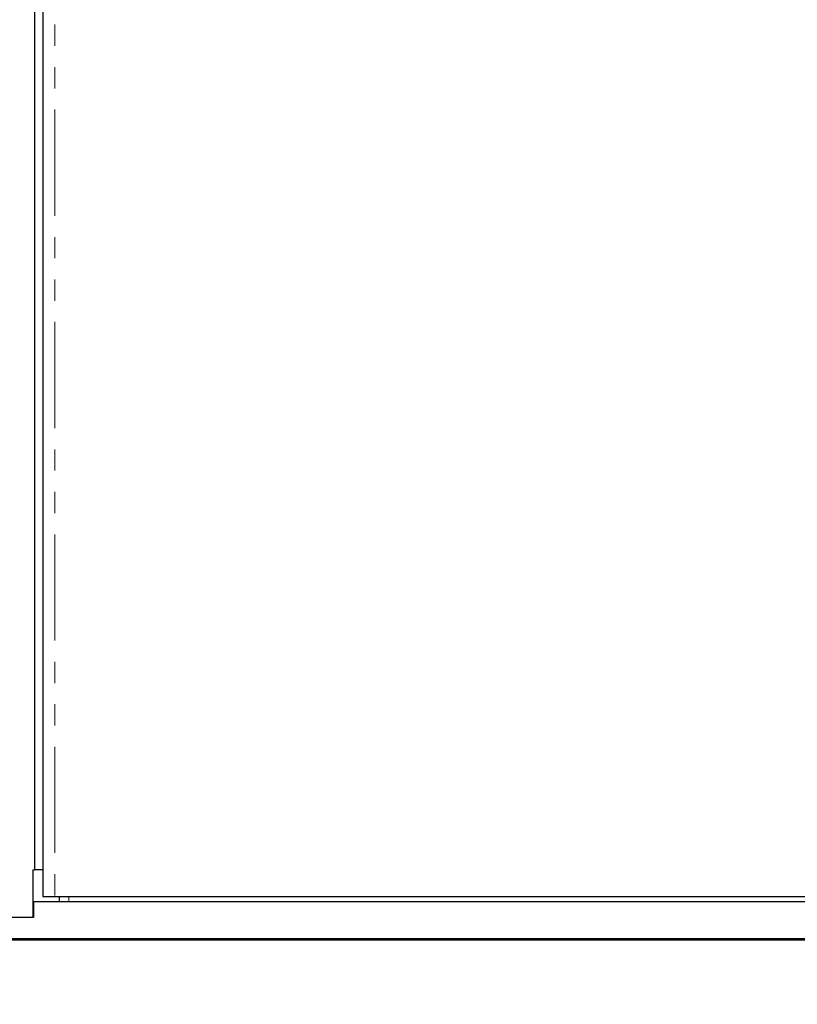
# Model space of a CAD drawing. Header units: millimetres. Extents: x 0 to 841, y 0 to 594.
# Tile 3 of 24: x 96 to 143, y 130 to 189. Entities that reach past the tile are written whole.
import ezdxf

# ---------------------------------------------------------------- set-up
doc = ezdxf.new("R2010")
doc.units = ezdxf.units.MM
doc.linetypes.add('PHANTOM', pattern=[12.7, 6.35, -1.27, 1.27, -1.27, 1.27, -1.27])
doc.layers.add('SLD-0', color=7, linetype='Continuous')
doc.styles.add('SLDTEXTSTYLE0', font='TXT', dxfattribs={"width": 0.75})
doc.styles.add('SLDTEXTSTYLE3', font='TXT', dxfattribs={"width": 0.7})
doc.dimstyles.new('SLDDIMSTYLE0', dxfattribs={"dimtxt": 3.704167, "dimasz": 3.2, "dimexe": 0, "dimexo": 0.0625, "dimgap": 0.926042, "dimtad": 0, "dimtih": 1, "dimtoh": 1, "dimdec": 1, "dimlfac": 5, "dimrnd": 1e-09, "dimzin": 12, "dimdsep": 46, "dimtxsty": 'SLDTEXTSTYLE0', "dimsah": 1, "dimcen": 0.09, "dimadec": 0, "dimazin": 3, "dimtfac": 1, "dimtdec": 1, "dimtofl": 0, "dimtmove": 0, "dimatfit": 3, "dimfxl": 1, "dimfrac": 2, "dimtolj": 1, "dimtzin": 12, "dimarcsym": 0})

# ---------------------------------------------------------------- blocks, each defined once
blk = doc.blocks.new('_D_1')
at = {"layer": 'SLD-0', "transparency": 16777216}
for p, q in [((93.37, 134.125), (93.37, 98.723)), ((228.618, 134.125), (228.618, 98.723)), ((185.841, 117.184), (184.715, 117.184)), ((184.715, 117.184), (184.715, 111.299)), ((198.154, 117.184), (199.281, 117.184)), ((199.281, 117.184), (199.281, 111.299)), ((184.715, 111.299), (185.841, 111.299)), ((199.281, 111.299), (198.154, 111.299)), ((93.37, 99.723), (228.618, 99.723))]:
    blk.add_line(p, q, dxfattribs=at)
for points in [[(93.37, 99.723), (96.57, 99.173), (96.57, 100.273)], [(228.618, 99.723), (225.418, 100.273), (225.418, 99.173)]]:
    blk.add_solid(points, dxfattribs=at)
at = {"layer": 'SLD-0', "transparency": 16777216, "attachment_point": 1, "style": 'SLDTEXTSTYLE0'}
for s, insert, char_height in [('26.62', (185.841, 116.074), 3.7042), ('676.2', (185.841, 110.384), 3.7042), ('OUTDOOR MODELS', (168.915, 104.498), 3.70417)]:
    blk.add_mtext(s, dxfattribs=dict(at, insert=insert, char_height=char_height))
blk = doc.blocks.new('_D_2')
at = {"layer": 'SLD-0', "transparency": 16777216}
for p, q in [((160.994, 209.65), (160.994, 110.723)), ((93.68, 134.065), (93.68, 110.723)), ((122.431, 129.184), (121.304, 129.184)), ((121.304, 129.184), (121.304, 123.299)), ((134.744, 129.184), (135.87, 129.184)), ((135.87, 129.184), (135.87, 123.299)), ((121.304, 123.299), (122.431, 123.299)), ((135.87, 123.299), (134.744, 123.299)), ((160.994, 111.723), (93.68, 111.723))]:
    blk.add_line(p, q, dxfattribs=at)
for points in [[(93.68, 111.723), (96.88, 111.173), (96.88, 112.273)], [(160.994, 111.723), (157.794, 112.273), (157.794, 111.173)]]:
    blk.add_solid(points, dxfattribs=at)
at = {"layer": 'SLD-0', "transparency": 16777216, "char_height": 3.7042, "attachment_point": 1}
for s, insert, style in [('13.25', (122.431, 128.074), 'SLDTEXTSTYLE0'), ('336.6', (122.431, 122.384), 'SLDTEXTSTYLE0'), ('COG X', (120.095, 116.498), 'SLDTEXTSTYLE3')]:
    blk.add_mtext(s, dxfattribs=dict(at, insert=insert, style=style))

msp = doc.modelspace()

# ---------------------------------------------------------------- linework, layer by layer
at = {"color": 7, "linetype": 'Continuous', "lineweight": 25}
for p, q in [((97.776073, 284.981427), (97.776073, 136.319291)), ((97.270756, 283.375639), (97.270756, 137.925079)), ((97.174531, 137.925079), (97.270756, 137.925079)), ((97.174531, 137.925079), (97.174531, 135.065039)), ((97.776073, 137.925079), (97.270756, 137.925079)), ((97.776073, 136.319291), (98.489662, 136.319291)), ((98.489662, 136.319291), (223.498605, 136.319291)), ((98.75812, 136.319291), (98.75812, 136.004839)), ((97.223249, 136.004839), (97.223249, 135.065039)), ((224.765018, 136.004839), (97.223249, 136.004839)), ((97.223249, 135.065039), (95.614516, 135.065039)), ((227.294244, 133.795039), (94.694023, 133.795039))]:
    msp.add_line(p, q, dxfattribs=at)
at = {"color": 8, "linetype": 'PHANTOM', "lineweight": 18}
for p, q in [((98.489662, 284.981427), (98.489662, 136.319291)), ((99.326017, 136.004839), (99.326017, 136.319291))]:
    msp.add_line(p, q, dxfattribs=at)
at = {"layer": 'SLD-0'}
msp.add_line((94.694023, 133.735039), (227.294244, 133.735039), dxfattribs=at)

# ---------------------------------------------------------------- dimensions: what is measured, and where the dimension line sits
for base, p1, p2, text, picture, middle in [((93.68002, 120.829211), (160.994133, 210.650359), (93.68002, 135.065039), '<>\\PCOG X', '_D_2', (128.587255, 120.829211)), ((228.618133, 108.829211), (93.370133, 135.125039), (228.618133, 135.125039), '<>\\POUTDOOR MODELS', '_D_1', (191.997737, 108.829211))]:
    dim = msp.add_linear_dim(base=base, p1=p1, p2=p2, text=text, dimstyle='SLDDIMSTYLE0', dxfattribs=at)
    dim.commit()
    dim.dimension.update_dxf_attribs({"geometry": picture, "text_midpoint": middle, "dimtype": 160})

doc.saveas('drawing.dxf')
